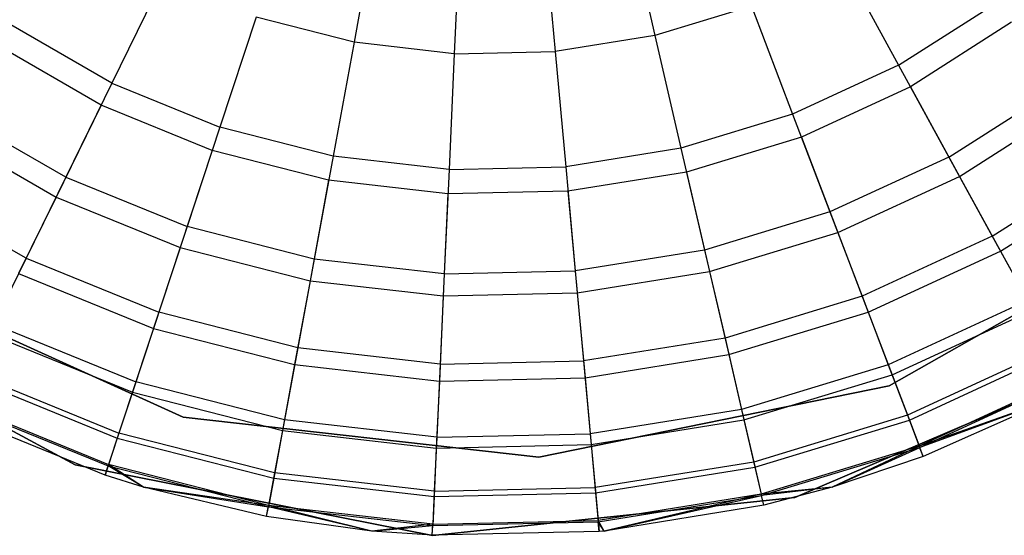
# Model space of a CAD drawing. Extents: x -38.3 to -0.1, y -39.1 to 0.
# Tile 2 of 256: x -33.727 to -33.33, y -33.237 to -33.03. Entities that reach past the tile are written whole.
import ezdxf

# ---------------------------------------------------------------- set-up
doc = ezdxf.new("R2010")
doc.units = 0
doc.header["$MEASUREMENT"] = 0
doc.layers.get('0').update_dxf_attribs({"color": 13, "linetype": 'CONTINUOUS'})

# ---------------------------------------------------------------- blocks, each defined once
blk = doc.blocks.new('ORTO_XII_A_STL')
at = {"color": 0}
for p, q in [((5.10755, 6.48448, 12.35634), (5.11877, 6.43605, 12.34302)), ((5.10755, 6.48448, 12.35634), (5.11877, 6.43605, 12.34302)), ((5.00661, 6.48218, 12.35634), (4.99761, 6.43329, 12.34302)), ((5.00661, 6.48218, 12.35634), (4.99761, 6.43329, 12.34302)), ((5.04026, 6.47834, 12.35634), (5.03799, 6.42867, 12.34302)), ((5.04026, 6.47834, 12.35634), (5.03799, 6.42867, 12.34302)), ((5.07411, 6.47911, 12.35634), (5.07863, 6.4296, 12.34302)), ((5.07411, 6.47911, 12.35634), (5.07863, 6.4296, 12.34302)), ((5.19456, 6.46494, 12.34302), (5.21696, 6.42402, 12.32127)), ((5.19456, 6.46494, 12.34302), (5.21696, 6.42402, 12.32127)), ((4.92058, 6.4587, 12.34302), (4.90007, 6.41681, 12.32127)), ((4.92058, 6.4587, 12.34302), (4.90007, 6.41681, 12.32127)), ((5.15765, 6.4479, 12.34302), (5.11877, 6.43605, 12.34302)), ((5.15765, 6.4479, 12.34302), (5.11877, 6.43605, 12.34302)), ((5.15765, 6.4479, 12.34302), (5.17427, 6.40432, 12.32127)), ((5.15765, 6.4479, 12.34302), (5.17427, 6.40432, 12.32127)), ((5.21696, 6.42402, 12.32127), (5.25657, 6.44936, 12.32127)), ((5.21696, 6.42402, 12.32127), (5.25657, 6.44936, 12.32127)), ((4.90007, 6.41681, 12.32127), (4.85935, 6.44032, 12.32127)), ((4.90007, 6.41681, 12.32127), (4.85935, 6.44032, 12.32127)), ((4.95822, 6.44336, 12.34302), (4.94361, 6.39906, 12.32127)), ((4.95822, 6.44336, 12.34302), (4.94361, 6.39906, 12.32127)), ((4.99761, 6.43329, 12.34302), (4.95822, 6.44336, 12.34302)), ((4.99761, 6.43329, 12.34302), (4.95822, 6.44336, 12.34302)), ((5.26242, 6.44145, 10.03799), (5.22168, 6.41539, 10.03799)), ((5.26242, 6.44145, 10.03799), (5.22168, 6.41539, 10.03799)), ((5.11877, 6.43605, 12.34302), (5.07863, 6.4296, 12.34302)), ((5.11877, 6.43605, 12.34302), (5.07863, 6.4296, 12.34302)), ((5.11877, 6.43605, 12.34302), (5.1293, 6.3906, 12.32127)), ((5.11877, 6.43605, 12.34302), (5.1293, 6.3906, 12.32127)), ((4.89574, 6.40797, 10.03799), (4.85386, 6.43215, 10.03799)), ((4.89574, 6.40797, 10.03799), (4.85386, 6.43215, 10.03799)), ((4.99761, 6.43329, 12.34302), (4.98916, 6.38741, 12.32127)), ((4.99761, 6.43329, 12.34302), (4.98916, 6.38741, 12.32127)), ((5.03799, 6.42867, 12.34302), (4.99761, 6.43329, 12.34302)), ((5.03799, 6.42867, 12.34302), (4.99761, 6.43329, 12.34302)), ((5.03799, 6.42867, 12.34302), (5.03587, 6.38207, 12.32127)), ((5.03799, 6.42867, 12.34302), (5.03587, 6.38207, 12.32127)), ((5.03799, 6.42867, 12.34302), (5.07863, 6.4296, 12.34302)), ((5.03799, 6.42867, 12.34302), (5.07863, 6.4296, 12.34302)), ((5.07863, 6.4296, 12.34302), (5.08288, 6.38314, 12.32127)), ((5.07863, 6.4296, 12.34302), (5.08288, 6.38314, 12.32127)), ((5.21696, 6.42402, 12.32127), (5.17427, 6.40432, 12.32127)), ((5.21696, 6.42402, 12.32127), (5.17427, 6.40432, 12.32127)), ((5.21696, 6.42402, 12.32127), (5.2372, 6.38704, 12.29175)), ((5.21696, 6.42402, 12.32127), (5.2372, 6.38704, 12.29175)), ((4.90007, 6.41681, 12.32127), (4.88153, 6.37894, 12.29175)), ((4.90007, 6.41681, 12.32127), (4.88153, 6.37894, 12.29175)), ((4.90007, 6.41681, 12.32127), (4.94361, 6.39906, 12.32127)), ((4.90007, 6.41681, 12.32127), (4.94361, 6.39906, 12.32127)), ((5.22168, 6.41539, 10.03799), (5.17778, 6.39512, 10.03799)), ((5.22168, 6.41539, 10.03799), (5.17778, 6.39512, 10.03799)), ((5.22168, 6.41539, 10.03799), (5.24148, 6.37922, 10.1058)), ((5.22168, 6.41539, 10.03799), (5.24148, 6.37922, 10.1058)), ((5.2372, 6.38704, 12.29175), (5.28166, 6.41548, 12.29175)), ((5.2372, 6.38704, 12.29175), (5.28166, 6.41548, 12.29175)), ((4.89574, 6.40797, 10.03799), (4.87761, 6.37094, 10.1058)), ((4.89574, 6.40797, 10.03799), (4.87761, 6.37094, 10.1058)), ((4.94052, 6.38972, 10.03799), (4.89574, 6.40797, 10.03799)), ((4.94052, 6.38972, 10.03799), (4.89574, 6.40797, 10.03799)), ((5.24148, 6.37922, 10.1058), (5.28696, 6.40832, 10.1058)), ((5.24148, 6.37922, 10.1058), (5.28696, 6.40832, 10.1058)), ((4.88153, 6.37894, 12.29175), (4.83583, 6.40533, 12.29175)), ((4.88153, 6.37894, 12.29175), (4.83583, 6.40533, 12.29175)), ((5.17427, 6.40432, 12.32127), (5.1293, 6.3906, 12.32127)), ((5.17427, 6.40432, 12.32127), (5.1293, 6.3906, 12.32127)), ((5.17427, 6.40432, 12.32127), (5.18929, 6.36492, 12.29175)), ((5.17427, 6.40432, 12.32127), (5.18929, 6.36492, 12.29175)), ((4.83085, 6.39793, 10.1058), (4.87761, 6.37094, 10.1058)), ((4.83085, 6.39793, 10.1058), (4.87761, 6.37094, 10.1058)), ((4.94361, 6.39906, 12.32127), (4.9304, 6.35902, 12.29175)), ((4.94361, 6.39906, 12.32127), (4.9304, 6.35902, 12.29175)), ((4.98916, 6.38741, 12.32127), (4.94361, 6.39906, 12.32127)), ((4.98916, 6.38741, 12.32127), (4.94361, 6.39906, 12.32127)), ((5.17778, 6.39512, 10.03799), (5.13152, 6.38101, 10.03799)), ((5.17778, 6.39512, 10.03799), (5.13152, 6.38101, 10.03799)), ((5.17778, 6.39512, 10.03799), (5.19247, 6.35659, 10.1058)), ((5.17778, 6.39512, 10.03799), (5.19247, 6.35659, 10.1058)), ((4.94052, 6.38972, 10.03799), (4.9276, 6.35056, 10.1058)), ((4.94052, 6.38972, 10.03799), (4.9276, 6.35056, 10.1058)), ((4.98738, 6.37773, 10.03799), (4.94052, 6.38972, 10.03799)), ((4.98738, 6.37773, 10.03799), (4.94052, 6.38972, 10.03799)), ((5.1293, 6.3906, 12.32127), (5.08288, 6.38314, 12.32127)), ((5.1293, 6.3906, 12.32127), (5.08288, 6.38314, 12.32127)), ((5.1293, 6.3906, 12.32127), (5.13881, 6.34953, 12.29175)), ((5.1293, 6.3906, 12.32127), (5.13881, 6.34953, 12.29175)), ((4.98916, 6.38741, 12.32127), (4.98152, 6.34595, 12.29175)), ((4.98916, 6.38741, 12.32127), (4.98152, 6.34595, 12.29175)), ((5.03587, 6.38207, 12.32127), (4.98916, 6.38741, 12.32127)), ((5.03587, 6.38207, 12.32127), (4.98916, 6.38741, 12.32127)), ((5.2372, 6.38704, 12.29175), (5.18929, 6.36492, 12.29175)), ((5.2372, 6.38704, 12.29175), (5.18929, 6.36492, 12.29175)), ((5.2372, 6.38704, 12.29175), (5.25468, 6.35512, 12.25535)), ((5.2372, 6.38704, 12.29175), (5.25468, 6.35512, 12.25535)), ((5.25468, 6.35512, 12.25535), (5.30332, 6.38623, 12.25535)), ((5.25468, 6.35512, 12.25535), (5.30332, 6.38623, 12.25535)), ((5.03587, 6.38207, 12.32127), (5.03395, 6.33995, 12.29175)), ((5.03587, 6.38207, 12.32127), (5.03395, 6.33995, 12.29175)), ((5.03587, 6.38207, 12.32127), (5.08288, 6.38314, 12.32127)), ((5.03587, 6.38207, 12.32127), (5.08288, 6.38314, 12.32127)), ((5.08288, 6.38314, 12.32127), (5.08671, 6.34116, 12.29175)), ((5.08288, 6.38314, 12.32127), (5.08671, 6.34116, 12.29175)), ((5.13152, 6.38101, 10.03799), (5.08377, 6.37334, 10.03799)), ((5.13152, 6.38101, 10.03799), (5.08377, 6.37334, 10.03799)), ((5.13152, 6.38101, 10.03799), (5.14082, 6.34085, 10.1058)), ((5.13152, 6.38101, 10.03799), (5.14082, 6.34085, 10.1058)), ((5.25795, 6.34913, 10.17736), (5.30737, 6.38075, 10.17736)), ((5.25795, 6.34913, 10.17736), (5.30737, 6.38075, 10.17736)), ((4.88153, 6.37894, 12.29175), (4.86552, 6.34625, 12.25535)), ((4.88153, 6.37894, 12.29175), (4.86552, 6.34625, 12.25535)), ((4.88153, 6.37894, 12.29175), (4.9304, 6.35902, 12.29175)), ((4.88153, 6.37894, 12.29175), (4.9304, 6.35902, 12.29175)), ((4.98738, 6.37773, 10.03799), (4.97991, 6.33718, 10.1058)), ((4.98738, 6.37773, 10.03799), (4.97991, 6.33718, 10.1058)), ((5.03542, 6.37224, 10.03799), (4.98738, 6.37773, 10.03799)), ((5.03542, 6.37224, 10.03799), (4.98738, 6.37773, 10.03799)), ((5.19247, 6.35659, 10.1058), (5.24148, 6.37922, 10.1058)), ((5.19247, 6.35659, 10.1058), (5.24148, 6.37922, 10.1058)), ((5.24148, 6.37922, 10.1058), (5.25795, 6.34913, 10.17736)), ((5.24148, 6.37922, 10.1058), (5.25795, 6.34913, 10.17736)), ((4.86552, 6.34625, 12.25535), (4.81552, 6.37512, 12.25535)), ((4.86552, 6.34625, 12.25535), (4.81552, 6.37512, 12.25535)), ((5.03542, 6.37224, 10.03799), (5.03355, 6.33105, 10.1058)), ((5.03542, 6.37224, 10.03799), (5.03355, 6.33105, 10.1058)), ((5.08377, 6.37334, 10.03799), (5.03542, 6.37224, 10.03799)), ((5.08377, 6.37334, 10.03799), (5.03542, 6.37224, 10.03799)), ((5.08377, 6.37334, 10.03799), (5.08752, 6.33228, 10.1058)), ((5.08377, 6.37334, 10.03799), (5.08752, 6.33228, 10.1058)), ((4.87761, 6.37094, 10.1058), (4.86252, 6.34013, 10.17736)), ((4.87761, 6.37094, 10.1058), (4.86252, 6.34013, 10.17736)), ((4.87761, 6.37094, 10.1058), (4.9276, 6.35056, 10.1058)), ((4.87761, 6.37094, 10.1058), (4.9276, 6.35056, 10.1058)), ((5.18929, 6.36492, 12.29175), (5.13881, 6.34953, 12.29175)), ((5.18929, 6.36492, 12.29175), (5.13881, 6.34953, 12.29175)), ((5.18929, 6.36492, 12.29175), (5.20226, 6.33091, 12.25535)), ((5.18929, 6.36492, 12.29175), (5.20226, 6.33091, 12.25535)), ((5.33856, 6.36592, 10.04193), (5.21318, 6.29486, 10.04193)), ((5.21318, 6.29486, 3.34901), (5.33856, 6.36592, 3.34901)), ((5.33856, 6.36592, 10.04193), (5.21318, 6.29486, 10.04193)), ((5.33856, 6.36592, 9.96319), (5.21318, 6.29486, 9.96319)), ((5.33856, 6.36592, 9.96319), (5.21318, 6.29486, 9.96319)), ((5.21318, 6.29486, 3.34901), (5.33856, 6.36592, 3.34901)), ((5.21318, 6.29486, 3.54587), (5.33856, 6.36592, 3.54587)), ((5.21318, 6.29486, 3.54587), (5.33856, 6.36592, 3.54587)), ((4.9304, 6.35902, 12.29175), (4.91899, 6.32446, 12.25535)), ((4.9304, 6.35902, 12.29175), (4.91899, 6.32446, 12.25535)), ((4.98152, 6.34595, 12.29175), (4.9304, 6.35902, 12.29175)), ((4.98152, 6.34595, 12.29175), (4.9304, 6.35902, 12.29175)), ((5.14082, 6.34085, 10.1058), (5.19247, 6.35659, 10.1058)), ((5.14082, 6.34085, 10.1058), (5.19247, 6.35659, 10.1058)), ((5.19247, 6.35659, 10.1058), (5.20469, 6.32454, 10.17736)), ((5.19247, 6.35659, 10.1058), (5.20469, 6.32454, 10.17736)), ((5.25468, 6.35512, 12.25535), (5.20226, 6.33091, 12.25535)), ((5.25468, 6.35512, 12.25535), (5.20226, 6.33091, 12.25535)), ((5.25468, 6.35512, 12.25535), (5.26885, 6.32922, 12.21319)), ((5.25468, 6.35512, 12.25535), (5.26885, 6.32922, 12.21319)), ((4.9276, 6.35056, 10.1058), (4.91686, 6.31799, 10.17736)), ((4.9276, 6.35056, 10.1058), (4.91686, 6.31799, 10.17736)), ((4.9276, 6.35056, 10.1058), (4.97991, 6.33718, 10.1058)), ((4.9276, 6.35056, 10.1058), (4.97991, 6.33718, 10.1058)), ((5.13881, 6.34953, 12.29175), (5.08671, 6.34116, 12.29175)), ((5.13881, 6.34953, 12.29175), (5.08671, 6.34116, 12.29175)), ((5.13881, 6.34953, 12.29175), (5.14703, 6.31407, 12.25535)), ((5.13881, 6.34953, 12.29175), (5.14703, 6.31407, 12.25535)), ((5.20469, 6.32454, 10.17736), (5.25795, 6.34913, 10.17736)), ((5.20469, 6.32454, 10.17736), (5.25795, 6.34913, 10.17736)), ((5.25795, 6.34913, 10.17736), (5.27093, 6.32542, 10.25197)), ((5.25795, 6.34913, 10.17736), (5.27093, 6.32542, 10.25197)), ((4.86552, 6.34625, 12.25535), (4.85254, 6.31974, 12.21319)), ((4.86552, 6.34625, 12.25535), (4.85254, 6.31974, 12.21319)), ((4.86552, 6.34625, 12.25535), (4.91899, 6.32446, 12.25535)), ((4.86552, 6.34625, 12.25535), (4.91899, 6.32446, 12.25535)), ((4.98152, 6.34595, 12.29175), (4.97493, 6.31016, 12.25535)), ((4.98152, 6.34595, 12.29175), (4.97493, 6.31016, 12.25535)), ((5.03395, 6.33995, 12.29175), (4.98152, 6.34595, 12.29175)), ((5.03395, 6.33995, 12.29175), (4.98152, 6.34595, 12.29175)), ((4.92877, 6.28224, 10.04193), (4.79759, 6.34191, 10.04193)), ((4.79759, 6.34191, 3.34901), (4.92877, 6.28224, 3.34901)), ((4.92877, 6.28224, 10.04193), (4.79759, 6.34191, 10.04193)), ((4.92877, 6.28224, 9.96319), (4.79759, 6.34191, 9.96319)), ((4.92877, 6.28224, 9.96319), (4.79759, 6.34191, 9.96319)), ((4.79759, 6.34191, 3.34901), (4.92877, 6.28224, 3.34901)), ((4.79759, 6.34191, 3.54587), (4.92877, 6.28224, 3.54587)), ((4.79759, 6.34191, 3.54587), (4.92877, 6.28224, 3.54587)), ((5.03395, 6.33995, 12.29175), (5.08671, 6.34116, 12.29175)), ((5.03395, 6.33995, 12.29175), (5.08671, 6.34116, 12.29175)), ((5.08671, 6.34116, 12.29175), (5.09002, 6.30491, 12.25535)), ((5.08671, 6.34116, 12.29175), (5.09002, 6.30491, 12.25535)), ((5.08752, 6.33228, 10.1058), (5.14082, 6.34085, 10.1058)), ((5.08752, 6.33228, 10.1058), (5.14082, 6.34085, 10.1058)), ((5.14082, 6.34085, 10.1058), (5.14857, 6.30743, 10.17736)), ((5.14082, 6.34085, 10.1058), (5.14857, 6.30743, 10.17736)), ((4.86252, 6.34013, 10.17736), (4.91686, 6.31799, 10.17736)), ((4.86252, 6.34013, 10.17736), (4.91686, 6.31799, 10.17736)), ((4.97991, 6.33718, 10.1058), (4.9737, 6.30345, 10.17736)), ((4.97991, 6.33718, 10.1058), (4.9737, 6.30345, 10.17736)), ((4.97991, 6.33718, 10.1058), (5.03355, 6.33105, 10.1058)), ((4.97991, 6.33718, 10.1058), (5.03355, 6.33105, 10.1058)), ((5.03395, 6.33995, 12.29175), (5.0323, 6.3036, 12.25535)), ((5.03395, 6.33995, 12.29175), (5.0323, 6.3036, 12.25535)), ((4.8853, 6.26301, 10.04193), (4.75616, 6.33259, 10.04193)), ((4.75616, 6.33259, 3.34901), (4.8853, 6.26301, 3.34901)), ((4.8853, 6.26301, 10.04193), (4.75616, 6.33259, 10.04193)), ((4.75616, 6.33259, 3.34901), (4.8853, 6.26301, 3.34901)), ((5.03355, 6.33105, 10.1058), (5.03199, 6.29678, 10.17736)), ((5.03355, 6.33105, 10.1058), (5.03199, 6.29678, 10.17736)), ((5.03355, 6.33105, 10.1058), (5.08752, 6.33228, 10.1058)), ((5.03355, 6.33105, 10.1058), (5.08752, 6.33228, 10.1058)), ((5.08752, 6.33228, 10.1058), (5.09064, 6.29812, 10.17736)), ((5.08752, 6.33228, 10.1058), (5.09064, 6.29812, 10.17736)), ((5.20226, 6.33091, 12.25535), (5.14703, 6.31407, 12.25535)), ((5.20226, 6.33091, 12.25535), (5.14703, 6.31407, 12.25535)), ((5.20226, 6.33091, 12.25535), (5.21277, 6.30333, 12.21319)), ((5.20226, 6.33091, 12.25535), (5.21277, 6.30333, 12.21319)), ((5.26885, 6.32922, 12.21319), (5.21277, 6.30333, 12.21319)), ((5.26885, 6.32922, 12.21319), (5.21277, 6.30333, 12.21319)), ((5.21432, 6.29928, 10.25197), (5.27093, 6.32542, 10.25197)), ((5.21432, 6.29928, 10.25197), (5.27093, 6.32542, 10.25197)), ((4.91899, 6.32446, 12.25535), (4.90974, 6.29643, 12.21319)), ((4.91899, 6.32446, 12.25535), (4.90974, 6.29643, 12.21319)), ((4.97493, 6.31016, 12.25535), (4.91899, 6.32446, 12.25535)), ((4.97493, 6.31016, 12.25535), (4.91899, 6.32446, 12.25535)), ((5.14857, 6.30743, 10.17736), (5.20469, 6.32454, 10.17736)), ((5.14857, 6.30743, 10.17736), (5.20469, 6.32454, 10.17736)), ((5.20469, 6.32454, 10.17736), (5.21432, 6.29928, 10.25197)), ((5.20469, 6.32454, 10.17736), (5.21432, 6.29928, 10.25197)), ((4.85254, 6.31974, 12.21319), (4.90974, 6.29643, 12.21319)), ((4.85254, 6.31974, 12.21319), (4.90974, 6.29643, 12.21319)), ((4.91686, 6.31799, 10.17736), (4.90838, 6.29231, 10.25197)), ((4.91686, 6.31799, 10.17736), (4.90838, 6.29231, 10.25197)), ((4.91686, 6.31799, 10.17736), (4.9737, 6.30345, 10.17736)), ((4.91686, 6.31799, 10.17736), (4.9737, 6.30345, 10.17736)), ((4.85064, 6.31585, 10.25197), (4.90838, 6.29231, 10.25197)), ((4.85064, 6.31585, 10.25197), (4.90838, 6.29231, 10.25197)), ((5.14703, 6.31407, 12.25535), (5.09002, 6.30491, 12.25535)), ((5.14703, 6.31407, 12.25535), (5.09002, 6.30491, 12.25535)), ((5.14703, 6.31407, 12.25535), (5.15369, 6.28531, 12.21319)), ((5.14703, 6.31407, 12.25535), (5.15369, 6.28531, 12.21319)), ((4.97493, 6.31016, 12.25535), (4.96958, 6.28112, 12.21319)), ((4.97493, 6.31016, 12.25535), (4.96958, 6.28112, 12.21319)), ((5.0323, 6.3036, 12.25535), (4.97493, 6.31016, 12.25535)), ((5.0323, 6.3036, 12.25535), (4.97493, 6.31016, 12.25535)), ((5.2793, 6.31014, 12.16654), (5.22052, 6.283, 12.16654)), ((5.2793, 6.31014, 12.16654), (5.22052, 6.283, 12.16654)), ((5.0323, 6.3036, 12.25535), (5.09002, 6.30491, 12.25535)), ((5.0323, 6.3036, 12.25535), (5.09002, 6.30491, 12.25535)), ((5.09002, 6.30491, 12.25535), (5.0927, 6.27551, 12.21319)), ((5.09002, 6.30491, 12.25535), (5.0927, 6.27551, 12.21319)), ((5.09064, 6.29812, 10.17736), (5.14857, 6.30743, 10.17736)), ((5.09064, 6.29812, 10.17736), (5.14857, 6.30743, 10.17736)), ((5.14857, 6.30743, 10.17736), (5.15467, 6.28109, 10.25197)), ((5.14857, 6.30743, 10.17736), (5.15467, 6.28109, 10.25197)), ((5.31004, 6.30743, 10.04193), (5.17512, 6.24984, 10.04193)), ((5.17512, 6.24984, 3.34901), (5.31004, 6.30743, 3.34901)), ((5.31004, 6.30743, 10.04193), (5.17512, 6.24984, 10.04193)), ((5.17512, 6.24984, 3.34901), (5.31004, 6.30743, 3.34901)), ((5.22127, 6.28105, 10.32889), (5.2803, 6.30831, 10.32889)), ((5.22127, 6.28105, 10.32889), (5.2803, 6.30831, 10.32889)), ((4.9737, 6.30345, 10.17736), (4.9688, 6.27686, 10.25197)), ((4.9737, 6.30345, 10.17736), (4.9688, 6.27686, 10.25197)), ((4.9737, 6.30345, 10.17736), (5.03199, 6.29678, 10.17736)), ((4.9737, 6.30345, 10.17736), (5.03199, 6.29678, 10.17736)), ((5.0323, 6.3036, 12.25535), (5.03095, 6.27411, 12.21319)), ((5.0323, 6.3036, 12.25535), (5.03095, 6.27411, 12.21319)), ((5.21277, 6.30333, 12.21319), (5.15369, 6.28531, 12.21319)), ((5.21277, 6.30333, 12.21319), (5.15369, 6.28531, 12.21319)), ((5.21277, 6.30333, 12.21319), (5.22052, 6.283, 12.16654)), ((5.21277, 6.30333, 12.21319), (5.22052, 6.283, 12.16654)), ((4.84206, 6.29833, 10.32889), (4.90227, 6.27379, 10.32889)), ((4.84206, 6.29833, 10.32889), (4.90227, 6.27379, 10.32889)), ((4.84298, 6.3002, 12.16654), (4.90293, 6.27577, 12.16654)), ((4.84298, 6.3002, 12.16654), (4.90293, 6.27577, 12.16654)), ((5.03199, 6.29678, 10.17736), (5.09064, 6.29812, 10.17736)), ((5.03199, 6.29678, 10.17736), (5.09064, 6.29812, 10.17736)), ((5.09064, 6.29812, 10.17736), (5.0931, 6.2712, 10.25197)), ((5.09064, 6.29812, 10.17736), (5.0931, 6.2712, 10.25197)), ((5.15467, 6.28109, 10.25197), (5.21432, 6.29928, 10.25197)), ((5.15467, 6.28109, 10.25197), (5.21432, 6.29928, 10.25197)), ((5.21432, 6.29928, 10.25197), (5.22127, 6.28105, 10.32889)), ((5.21432, 6.29928, 10.25197), (5.22127, 6.28105, 10.32889)), ((5.28569, 6.29845, 12.11682), (5.22527, 6.27055, 12.11682)), ((5.28569, 6.29845, 12.11682), (5.22527, 6.27055, 12.11682)), ((5.22546, 6.27004, 10.40737), (5.28596, 6.29797, 10.40737)), ((5.22546, 6.27004, 10.40737), (5.28596, 6.29797, 10.40737)), ((4.90974, 6.29643, 12.21319), (4.90293, 6.27577, 12.16654)), ((4.90974, 6.29643, 12.21319), (4.90293, 6.27577, 12.16654)), ((4.96958, 6.28112, 12.21319), (4.90974, 6.29643, 12.21319)), ((4.96958, 6.28112, 12.21319), (4.90974, 6.29643, 12.21319)), ((5.03199, 6.29678, 10.17736), (5.03075, 6.26978, 10.25197)), ((5.03199, 6.29678, 10.17736), (5.03075, 6.26978, 10.25197)), ((5.21318, 6.29486, 10.04193), (5.07198, 6.26603, 10.04193)), ((5.07198, 6.26603, 3.34901), (5.21318, 6.29486, 3.34901)), ((5.21318, 6.29486, 10.04193), (5.07198, 6.26603, 10.04193)), ((5.21318, 6.29486, 9.96319), (5.07198, 6.26603, 9.96319)), ((5.21318, 6.29486, 9.96319), (5.07198, 6.26603, 9.96319)), ((5.07198, 6.26603, 3.34901), (5.21318, 6.29486, 3.34901)), ((5.07198, 6.26603, 3.54587), (5.21318, 6.29486, 3.54587)), ((5.07198, 6.26603, 3.54587), (5.21318, 6.29486, 3.54587)), ((5.21318, 6.29486, 10.04193), (5.21318, 6.29486, 9.96319)), ((5.21318, 6.29486, 10.04193), (5.21318, 6.29486, 9.96319)), ((5.21318, 6.29486, 3.34901), (5.21318, 6.29486, 3.54587)), ((5.21318, 6.29486, 3.34901), (5.21318, 6.29486, 3.54587)), ((4.90838, 6.29231, 10.25197), (4.90227, 6.27379, 10.32889)), ((4.90838, 6.29231, 10.25197), (4.90227, 6.27379, 10.32889)), ((4.90838, 6.29231, 10.25197), (4.9688, 6.27686, 10.25197)), ((4.90838, 6.29231, 10.25197), (4.9688, 6.27686, 10.25197)), ((4.83688, 6.28775, 10.40737), (4.89858, 6.2626, 10.40737)), ((4.83688, 6.28775, 10.40737), (4.89858, 6.2626, 10.40737)), ((4.83712, 6.28824, 12.11682), (4.89875, 6.26312, 12.11682)), ((4.83712, 6.28824, 12.11682), (4.89875, 6.26312, 12.11682)), ((5.15369, 6.28531, 12.21319), (5.0927, 6.27551, 12.21319)), ((5.15369, 6.28531, 12.21319), (5.0927, 6.27551, 12.21319)), ((5.15369, 6.28531, 12.21319), (5.1586, 6.26412, 12.16654)), ((5.15369, 6.28531, 12.21319), (5.1586, 6.26412, 12.16654)), ((5.27706, 6.28878, 12.06555), (5.22527, 6.27055, 12.11682)), ((5.27706, 6.28878, 12.06555), (5.22527, 6.27055, 12.11682)), ((5.27706, 6.28878, 10.48663), (5.22546, 6.27004, 10.40737)), ((5.27706, 6.28878, 10.48663), (5.22546, 6.27004, 10.40737)), ((5.27706, 6.28878, 10.48663), (5.22687, 6.26636, 10.48663)), ((5.27706, 6.28878, 12.06555), (5.22687, 6.26636, 12.06555)), ((5.27706, 6.28878, 10.48663), (5.22687, 6.26636, 10.48663)), ((5.27706, 6.28878, 12.06555), (5.22687, 6.26636, 12.06555)), ((4.89735, 6.25886, 10.48663), (4.83515, 6.28421, 10.48663)), ((4.89735, 6.25886, 12.06555), (4.83515, 6.28421, 12.06555)), ((4.89735, 6.25886, 10.48663), (4.83515, 6.28421, 10.48663)), ((4.89735, 6.25886, 12.06555), (4.83515, 6.28421, 12.06555)), ((5.07198, 6.26603, 10.04193), (4.92877, 6.28224, 10.04193)), ((4.92877, 6.28224, 3.34901), (5.07198, 6.26603, 3.34901)), ((4.92877, 6.28224, 10.04193), (4.92877, 6.28224, 9.96319)), ((4.92877, 6.28224, 10.04193), (4.92877, 6.28224, 9.96319)), ((5.07198, 6.26603, 10.04193), (4.92877, 6.28224, 10.04193)), ((5.07198, 6.26603, 9.96319), (4.92877, 6.28224, 9.96319)), ((5.07198, 6.26603, 9.96319), (4.92877, 6.28224, 9.96319)), ((4.92877, 6.28224, 3.34901), (5.07198, 6.26603, 3.34901)), ((4.92877, 6.28224, 3.34901), (4.92877, 6.28224, 3.54587)), ((4.92877, 6.28224, 3.54587), (5.07198, 6.26603, 3.54587)), ((4.92877, 6.28224, 3.34901), (4.92877, 6.28224, 3.54587)), ((4.92877, 6.28224, 3.54587), (5.07198, 6.26603, 3.54587)), ((4.96958, 6.28112, 12.21319), (4.96564, 6.25973, 12.16654)), ((4.96958, 6.28112, 12.21319), (4.96564, 6.25973, 12.16654)), ((5.03095, 6.27411, 12.21319), (4.96958, 6.28112, 12.21319)), ((5.03095, 6.27411, 12.21319), (4.96958, 6.28112, 12.21319)), ((5.0931, 6.2712, 10.25197), (5.15467, 6.28109, 10.25197)), ((5.0931, 6.2712, 10.25197), (5.15467, 6.28109, 10.25197)), ((5.15467, 6.28109, 10.25197), (5.15907, 6.26209, 10.32889)), ((5.15467, 6.28109, 10.25197), (5.15907, 6.26209, 10.32889)), ((5.22052, 6.283, 12.16654), (5.1586, 6.26412, 12.16654)), ((5.22052, 6.283, 12.16654), (5.1586, 6.26412, 12.16654)), ((5.15907, 6.26209, 10.32889), (5.22127, 6.28105, 10.32889)), ((5.15907, 6.26209, 10.32889), (5.22127, 6.28105, 10.32889)), ((5.22052, 6.283, 12.16654), (5.22527, 6.27055, 12.11682)), ((5.22052, 6.283, 12.16654), (5.22527, 6.27055, 12.11682)), ((5.22127, 6.28105, 10.32889), (5.22546, 6.27004, 10.40737)), ((5.22127, 6.28105, 10.32889), (5.22546, 6.27004, 10.40737)), ((4.90227, 6.27379, 10.32889), (4.89858, 6.2626, 10.40737)), ((4.90227, 6.27379, 10.32889), (4.89858, 6.2626, 10.40737)), ((4.90293, 6.27577, 12.16654), (4.89875, 6.26312, 12.11682)), ((4.90293, 6.27577, 12.16654), (4.89875, 6.26312, 12.11682)), ((4.90227, 6.27379, 10.32889), (4.96527, 6.25768, 10.32889)), ((4.90227, 6.27379, 10.32889), (4.96527, 6.25768, 10.32889)), ((4.96564, 6.25973, 12.16654), (4.90293, 6.27577, 12.16654)), ((4.96564, 6.25973, 12.16654), (4.90293, 6.27577, 12.16654)), ((4.9688, 6.27686, 10.25197), (4.96527, 6.25768, 10.32889)), ((4.9688, 6.27686, 10.25197), (4.96527, 6.25768, 10.32889)), ((4.9688, 6.27686, 10.25197), (5.03075, 6.26978, 10.25197)), ((4.9688, 6.27686, 10.25197), (5.03075, 6.26978, 10.25197)), ((5.03095, 6.27411, 12.21319), (5.02996, 6.25238, 12.16654)), ((5.03095, 6.27411, 12.21319), (5.02996, 6.25238, 12.16654)), ((5.03095, 6.27411, 12.21319), (5.0927, 6.27551, 12.21319)), ((5.03095, 6.27411, 12.21319), (5.0927, 6.27551, 12.21319)), ((5.0927, 6.27551, 12.21319), (5.09468, 6.25385, 12.16654)), ((5.0927, 6.27551, 12.21319), (5.09468, 6.25385, 12.16654)), ((5.03075, 6.26978, 10.25197), (5.02987, 6.25029, 10.32889)), ((5.03075, 6.26978, 10.25197), (5.02987, 6.25029, 10.32889)), ((5.03075, 6.26978, 10.25197), (5.0931, 6.2712, 10.25197)), ((5.03075, 6.26978, 10.25197), (5.0931, 6.2712, 10.25197)), ((5.0931, 6.2712, 10.25197), (5.09487, 6.25177, 10.32889)), ((5.0931, 6.2712, 10.25197), (5.09487, 6.25177, 10.32889)), ((5.22527, 6.27055, 12.11682), (5.16161, 6.25114, 12.11682)), ((5.22527, 6.27055, 12.11682), (5.16161, 6.25114, 12.11682)), ((5.16173, 6.25061, 10.40737), (5.22546, 6.27004, 10.40737)), ((5.16173, 6.25061, 10.40737), (5.22546, 6.27004, 10.40737)), ((5.22527, 6.27055, 12.11682), (5.1902, 6.25401, 12.06555)), ((5.22527, 6.27055, 12.11682), (5.1902, 6.25401, 12.06555)), ((5.1902, 6.25401, 10.48663), (5.22546, 6.27004, 10.40737)), ((5.1902, 6.25401, 10.48663), (5.22546, 6.27004, 10.40737)), ((5.22687, 6.26636, 12.06555), (5.22527, 6.27055, 12.11682)), ((5.22687, 6.26636, 12.06555), (5.22527, 6.27055, 12.11682)), ((5.22687, 6.26636, 10.48663), (5.22546, 6.27004, 10.40737)), ((5.22687, 6.26636, 10.48663), (5.22546, 6.27004, 10.40737)), ((5.07198, 6.26603, 10.04193), (5.07198, 6.26603, 9.96319)), ((5.07198, 6.26603, 10.04193), (5.07198, 6.26603, 9.96319)), ((5.07198, 6.26603, 3.34901), (5.07198, 6.26603, 3.54587)), ((5.07198, 6.26603, 3.34901), (5.07198, 6.26603, 3.54587)), ((5.22687, 6.26636, 10.48663), (5.1902, 6.25401, 10.48663)), ((5.22687, 6.26636, 12.06555), (5.1902, 6.25401, 12.06555)), ((5.22687, 6.26636, 10.48663), (5.1902, 6.25401, 10.48663)), ((5.22687, 6.26636, 12.06555), (5.1902, 6.25401, 12.06555)), ((5.22687, 6.26636, 12.06555), (5.22687, 6.26636, 10.48663)), ((5.22687, 6.26636, 12.06555), (5.22687, 6.26636, 10.48663)), ((5.02922, 6.23458, 10.04193), (4.8853, 6.26301, 10.04193)), ((4.8853, 6.26301, 10.04193), (4.8853, 6.26301, 3.34901)), ((4.8853, 6.26301, 3.34901), (5.02922, 6.23458, 3.34901)), ((4.8853, 6.26301, 10.04193), (4.8853, 6.26301, 3.34901)), ((5.02922, 6.23458, 10.04193), (4.8853, 6.26301, 10.04193)), ((4.8853, 6.26301, 3.34901), (5.02922, 6.23458, 3.34901)), ((4.89875, 6.26312, 12.11682), (4.89735, 6.25886, 12.06555)), ((4.89875, 6.26312, 12.11682), (4.89735, 6.25886, 12.06555)), ((4.89735, 6.25886, 10.48663), (4.89858, 6.2626, 10.40737)), ((4.89735, 6.25886, 10.48663), (4.89858, 6.2626, 10.40737)), ((4.9129, 6.25401, 10.48663), (4.89858, 6.2626, 10.40737)), ((4.89858, 6.2626, 10.40737), (4.96313, 6.24609, 10.40737)), ((4.9129, 6.25401, 10.48663), (4.89858, 6.2626, 10.40737)), ((4.89858, 6.2626, 10.40737), (4.96313, 6.24609, 10.40737)), ((4.9129, 6.25401, 12.06555), (4.89875, 6.26312, 12.11682)), ((4.9129, 6.25401, 12.06555), (4.89875, 6.26312, 12.11682)), ((4.96323, 6.24663, 12.11682), (4.89875, 6.26312, 12.11682)), ((4.96323, 6.24663, 12.11682), (4.89875, 6.26312, 12.11682)), ((5.1586, 6.26412, 12.16654), (5.09468, 6.25385, 12.16654)), ((5.1586, 6.26412, 12.16654), (5.09468, 6.25385, 12.16654)), ((5.09487, 6.25177, 10.32889), (5.15907, 6.26209, 10.32889)), ((5.09487, 6.25177, 10.32889), (5.15907, 6.26209, 10.32889)), ((5.1586, 6.26412, 12.16654), (5.16161, 6.25114, 12.11682)), ((5.1586, 6.26412, 12.16654), (5.16161, 6.25114, 12.11682)), ((5.15907, 6.26209, 10.32889), (5.16173, 6.25061, 10.40737)), ((5.15907, 6.26209, 10.32889), (5.16173, 6.25061, 10.40737)), ((4.9129, 6.25401, 10.48663), (4.89735, 6.25886, 10.48663)), ((4.9129, 6.25401, 12.06555), (4.89735, 6.25886, 12.06555)), ((4.89735, 6.25886, 12.06555), (4.89735, 6.25886, 10.48663)), ((4.9129, 6.25401, 10.48663), (4.89735, 6.25886, 10.48663)), ((4.89735, 6.25886, 12.06555), (4.89735, 6.25886, 10.48663)), ((4.9129, 6.25401, 12.06555), (4.89735, 6.25886, 12.06555)), ((4.96527, 6.25768, 10.32889), (4.96313, 6.24609, 10.40737)), ((4.96527, 6.25768, 10.32889), (4.96313, 6.24609, 10.40737)), ((4.96564, 6.25973, 12.16654), (4.96323, 6.24663, 12.11682)), ((4.96564, 6.25973, 12.16654), (4.96323, 6.24663, 12.11682)), ((4.96527, 6.25768, 10.32889), (5.02987, 6.25029, 10.32889)), ((4.96527, 6.25768, 10.32889), (5.02987, 6.25029, 10.32889)), ((5.02996, 6.25238, 12.16654), (4.96564, 6.25973, 12.16654)), ((5.02996, 6.25238, 12.16654), (4.96564, 6.25973, 12.16654)), ((4.96242, 6.24222, 10.48663), (4.9129, 6.25401, 10.48663)), ((4.9129, 6.25401, 10.48663), (4.96313, 6.24609, 10.40737)), ((4.9129, 6.25401, 10.48663), (4.96313, 6.24609, 10.40737)), ((4.96242, 6.24222, 12.06555), (4.9129, 6.25401, 12.06555)), ((4.9129, 6.25401, 12.06555), (4.9129, 6.25401, 10.48663)), ((4.96242, 6.24222, 10.48663), (4.9129, 6.25401, 10.48663)), ((4.9129, 6.25401, 12.06555), (4.9129, 6.25401, 10.48663)), ((4.96242, 6.24222, 12.06555), (4.9129, 6.25401, 12.06555)), ((4.96323, 6.24663, 12.11682), (4.9129, 6.25401, 12.06555)), ((4.96323, 6.24663, 12.11682), (4.9129, 6.25401, 12.06555)), ((5.02996, 6.25238, 12.16654), (5.09468, 6.25385, 12.16654)), ((5.02996, 6.25238, 12.16654), (5.09468, 6.25385, 12.16654)), ((5.09468, 6.25385, 12.16654), (5.09589, 6.24058, 12.11682)), ((5.09468, 6.25385, 12.16654), (5.09589, 6.24058, 12.11682)), ((5.1902, 6.25401, 12.06555), (5.16161, 6.25114, 12.11682)), ((5.1902, 6.25401, 12.06555), (5.16161, 6.25114, 12.11682)), ((5.1902, 6.25401, 10.48663), (5.16173, 6.25061, 10.40737)), ((5.1902, 6.25401, 10.48663), (5.16173, 6.25061, 10.40737)), ((5.1902, 6.25401, 10.48663), (5.16262, 6.24677, 10.48663)), ((5.1902, 6.25401, 12.06555), (5.16262, 6.24677, 12.06555)), ((5.1902, 6.25401, 10.48663), (5.16262, 6.24677, 10.48663)), ((5.1902, 6.25401, 12.06555), (5.16262, 6.24677, 12.06555)), ((5.1902, 6.25401, 12.06555), (5.1902, 6.25401, 10.48663)), ((5.1902, 6.25401, 12.06555), (5.1902, 6.25401, 10.48663)), ((5.17512, 6.24984, 10.04193), (5.02922, 6.23458, 10.04193)), ((5.02922, 6.23458, 3.34901), (5.17512, 6.24984, 3.34901)), ((5.17512, 6.24984, 10.04193), (5.02922, 6.23458, 10.04193)), ((5.02922, 6.23458, 3.34901), (5.17512, 6.24984, 3.34901)), ((5.02987, 6.25029, 10.32889), (5.02933, 6.23852, 10.40737)), ((5.02987, 6.25029, 10.32889), (5.02933, 6.23852, 10.40737)), ((5.02996, 6.25238, 12.16654), (5.02936, 6.23907, 12.11682)), ((5.02996, 6.25238, 12.16654), (5.02936, 6.23907, 12.11682)), ((5.02987, 6.25029, 10.32889), (5.09487, 6.25177, 10.32889)), ((5.02987, 6.25029, 10.32889), (5.09487, 6.25177, 10.32889)), ((5.09487, 6.25177, 10.32889), (5.09594, 6.24004, 10.40737)), ((5.09487, 6.25177, 10.32889), (5.09594, 6.24004, 10.40737)), ((5.16161, 6.25114, 12.11682), (5.09589, 6.24058, 12.11682)), ((5.16161, 6.25114, 12.11682), (5.09589, 6.24058, 12.11682)), ((5.09594, 6.24004, 10.40737), (5.16173, 6.25061, 10.40737)), ((5.09594, 6.24004, 10.40737), (5.16173, 6.25061, 10.40737)), ((5.16161, 6.25114, 12.11682), (5.09833, 6.23631, 12.06555)), ((5.16161, 6.25114, 12.11682), (5.09833, 6.23631, 12.06555)), ((5.09833, 6.23631, 10.48663), (5.16173, 6.25061, 10.40737)), ((5.09833, 6.23631, 10.48663), (5.16173, 6.25061, 10.40737)), ((5.16262, 6.24677, 12.06555), (5.16161, 6.25114, 12.11682)), ((5.16262, 6.24677, 12.06555), (5.16161, 6.25114, 12.11682)), ((5.16262, 6.24677, 10.48663), (5.16173, 6.25061, 10.40737)), ((5.16262, 6.24677, 10.48663), (5.16173, 6.25061, 10.40737)), ((5.17512, 6.24984, 10.04193), (5.17512, 6.24984, 3.34901)), ((5.17512, 6.24984, 10.04193), (5.17512, 6.24984, 3.34901)), ((4.96242, 6.24222, 12.06555), (4.96323, 6.24663, 12.11682)), ((4.96242, 6.24222, 12.06555), (4.96323, 6.24663, 12.11682)), ((4.96242, 6.24222, 10.48663), (4.96313, 6.24609, 10.40737)), ((4.96242, 6.24222, 10.48663), (4.96313, 6.24609, 10.40737)), ((5.00477, 6.23631, 10.48663), (4.96313, 6.24609, 10.40737)), ((4.96313, 6.24609, 10.40737), (5.02933, 6.23852, 10.40737)), ((5.00477, 6.23631, 10.48663), (4.96313, 6.24609, 10.40737)), ((4.96313, 6.24609, 10.40737), (5.02933, 6.23852, 10.40737)), ((5.00477, 6.23631, 12.06555), (4.96323, 6.24663, 12.11682)), ((5.00477, 6.23631, 12.06555), (4.96323, 6.24663, 12.11682)), ((5.02936, 6.23907, 12.11682), (4.96323, 6.24663, 12.11682)), ((5.02936, 6.23907, 12.11682), (4.96323, 6.24663, 12.11682)), ((5.16262, 6.24677, 10.48663), (5.09833, 6.23631, 10.48663)), ((5.16262, 6.24677, 12.06555), (5.09833, 6.23631, 12.06555)), ((5.16262, 6.24677, 10.48663), (5.09833, 6.23631, 10.48663)), ((5.16262, 6.24677, 12.06555), (5.09833, 6.23631, 12.06555)), ((5.16262, 6.24677, 12.06555), (5.16262, 6.24677, 10.48663)), ((5.16262, 6.24677, 12.06555), (5.16262, 6.24677, 10.48663)), ((5.00477, 6.23631, 10.48663), (4.96242, 6.24222, 10.48663)), ((5.00477, 6.23631, 12.06555), (4.96242, 6.24222, 12.06555)), ((4.96242, 6.24222, 12.06555), (4.96242, 6.24222, 10.48663)), ((5.00477, 6.23631, 10.48663), (4.96242, 6.24222, 10.48663)), ((4.96242, 6.24222, 12.06555), (4.96242, 6.24222, 10.48663)), ((5.00477, 6.23631, 12.06555), (4.96242, 6.24222, 12.06555)), ((5.02936, 6.23907, 12.11682), (5.00477, 6.23631, 12.06555)), ((5.02936, 6.23907, 12.11682), (5.00477, 6.23631, 12.06555)), ((5.00477, 6.23631, 10.48663), (5.02933, 6.23852, 10.40737)), ((5.00477, 6.23631, 10.48663), (5.02933, 6.23852, 10.40737)), ((5.02915, 6.23459, 12.06555), (5.02936, 6.23907, 12.11682)), ((5.02915, 6.23459, 12.06555), (5.02936, 6.23907, 12.11682)), ((5.02915, 6.23459, 10.48663), (5.02933, 6.23852, 10.40737)), ((5.02915, 6.23459, 10.48663), (5.02933, 6.23852, 10.40737)), ((5.02933, 6.23852, 10.40737), (5.09594, 6.24004, 10.40737)), ((5.02933, 6.23852, 10.40737), (5.09594, 6.24004, 10.40737)), ((5.02936, 6.23907, 12.11682), (5.09589, 6.24058, 12.11682)), ((5.02936, 6.23907, 12.11682), (5.09589, 6.24058, 12.11682)), ((5.09833, 6.23631, 12.06555), (5.09589, 6.24058, 12.11682)), ((5.09589, 6.24058, 12.11682), (5.0963, 6.23612, 12.06555)), ((5.09833, 6.23631, 12.06555), (5.09589, 6.24058, 12.11682)), ((5.09589, 6.24058, 12.11682), (5.0963, 6.23612, 12.06555)), ((5.09833, 6.23631, 10.48663), (5.09594, 6.24004, 10.40737)), ((5.0963, 6.23612, 10.48663), (5.09594, 6.24004, 10.40737)), ((5.09833, 6.23631, 10.48663), (5.09594, 6.24004, 10.40737)), ((5.0963, 6.23612, 10.48663), (5.09594, 6.24004, 10.40737)), ((5.02915, 6.23459, 10.48663), (5.00477, 6.23631, 10.48663)), ((5.02915, 6.23459, 12.06555), (5.00477, 6.23631, 12.06555)), ((5.00477, 6.23631, 12.06555), (5.00477, 6.23631, 10.48663)), ((5.02915, 6.23459, 10.48663), (5.00477, 6.23631, 10.48663)), ((5.00477, 6.23631, 12.06555), (5.00477, 6.23631, 10.48663)), ((5.02915, 6.23459, 12.06555), (5.00477, 6.23631, 12.06555)), ((5.0963, 6.23612, 10.48663), (5.02915, 6.23459, 10.48663)), ((5.0963, 6.23612, 12.06555), (5.02915, 6.23459, 12.06555)), ((5.0963, 6.23612, 10.48663), (5.02915, 6.23459, 10.48663)), ((5.0963, 6.23612, 12.06555), (5.02915, 6.23459, 12.06555)), ((5.02915, 6.23459, 12.06555), (5.02915, 6.23459, 10.48663)), ((5.02915, 6.23459, 12.06555), (5.02915, 6.23459, 10.48663)), ((5.02922, 6.23458, 10.04193), (5.02922, 6.23458, 3.34901)), ((5.02922, 6.23458, 10.04193), (5.02922, 6.23458, 3.34901)), ((5.09833, 6.23631, 10.48663), (5.0963, 6.23612, 10.48663)), ((5.09833, 6.23631, 12.06555), (5.0963, 6.23612, 12.06555)), ((5.09833, 6.23631, 10.48663), (5.0963, 6.23612, 10.48663)), ((5.09833, 6.23631, 12.06555), (5.0963, 6.23612, 12.06555)), ((5.0963, 6.23612, 12.06555), (5.0963, 6.23612, 10.48663)), ((5.0963, 6.23612, 12.06555), (5.0963, 6.23612, 10.48663)), ((5.09833, 6.23631, 12.06555), (5.09833, 6.23631, 10.48663)), ((5.09833, 6.23631, 12.06555), (5.09833, 6.23631, 10.48663))]:
    blk.add_line(p, q, dxfattribs=at)

msp = doc.modelspace()

# ---------------------------------------------------------------- block references
at = {"color": 0}
msp.add_blockref('ORTO_XII_A_STL', (-38.58948, -39.47195, -0.67185), dxfattribs=at)

doc.saveas('drawing.dxf')
